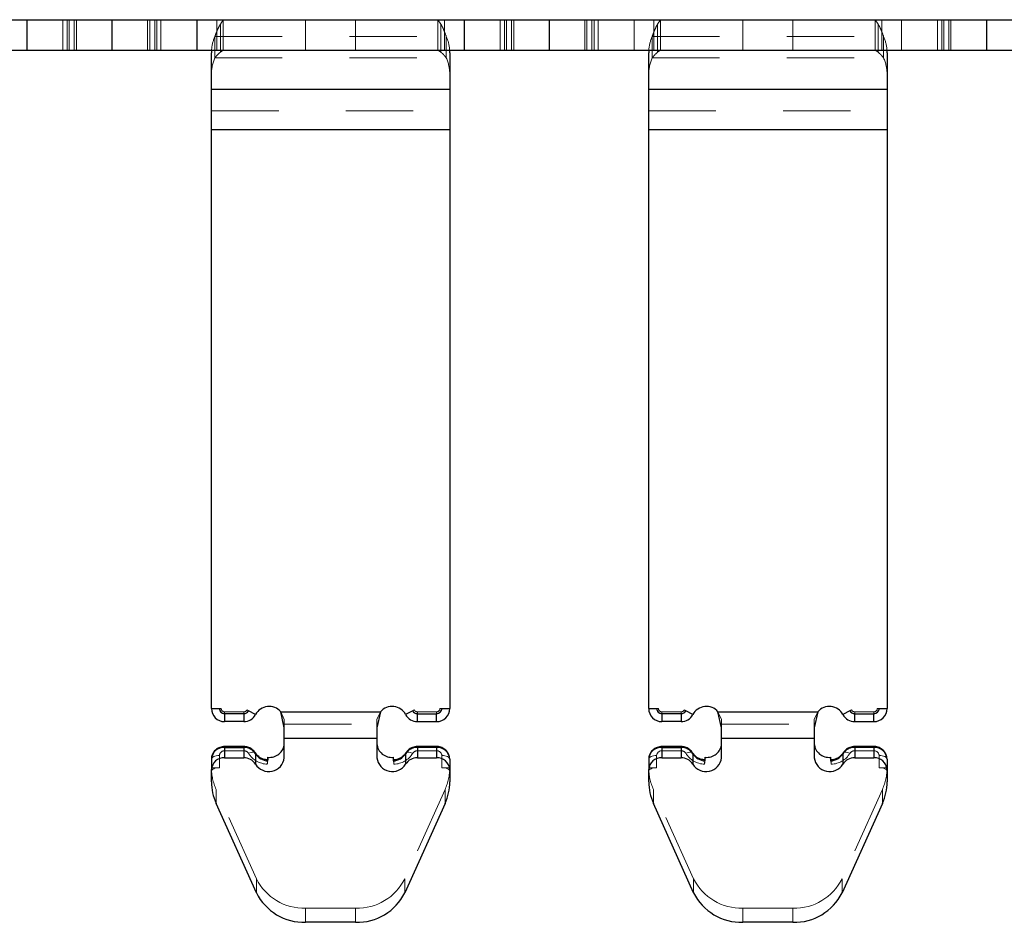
# Model space of a CAD drawing. Header units: inches. Extents: x -57.7 to -21.7, y -3.8 to 19.3.
# Tile 4 of 70: x -51 to -49.6, y 5 to 6.3. Entities that reach past the tile are written whole.
import ezdxf

# ---------------------------------------------------------------- set-up
doc = ezdxf.new("R2010")
doc.units = ezdxf.units.IN
doc.header["$LTSCALE"] = 0.5
doc.header["$MEASUREMENT"] = 0
doc.linetypes.add('HIDDEN', pattern=[0.225, 0.15, -0.075])
doc.layers.add('APP-M-S', color=30, linetype='Continuous')

msp = doc.modelspace()

# ---------------------------------------------------------------- linework, layer by layer
at = {"layer": 'APP-M-S', "linetype": 'Continuous', "lineweight": 25}
for p, q in [((-51.53178, 6.32887), (-50.88178, 6.32887)), ((-50.88178, 6.32887), (-50.88178, 6.28359)), ((-50.88178, 6.32887), (-50.23178, 6.32887)), ((-50.88178, 6.32887), (-50.88178, 6.28359)), ((-50.23178, 6.32887), (-50.23178, 6.28359)), ((-50.23178, 6.32887), (-49.58178, 6.32887)), ((-50.23178, 6.32887), (-50.23178, 6.28359)), ((-49.58178, 6.32887), (-49.58178, 6.28359)), ((-49.58178, 6.32887), (-48.93178, 6.32887)), ((-49.58178, 6.32887), (-49.58178, 6.28359)), ((-51.53178, 6.28359), (-50.88178, 6.28359)), ((-50.88178, 6.28359), (-50.23178, 6.28359)), ((-50.73394, 6.2256), (-50.73394, 6.27945)), ((-50.37961, 6.27945), (-50.37961, 6.2256)), ((-50.23178, 6.28359), (-49.58178, 6.28359)), ((-50.08394, 6.2256), (-50.08394, 6.27945)), ((-49.72961, 6.27945), (-49.72961, 6.2256)), ((-49.58178, 6.28359), (-48.93178, 6.28359)), ((-50.73394, 6.2256), (-50.37961, 6.2256)), ((-50.73394, 6.16575), (-50.73394, 6.2256)), ((-50.37961, 6.2256), (-50.37961, 6.16575)), ((-50.08394, 6.2256), (-49.72961, 6.2256)), ((-50.08394, 6.16575), (-50.08394, 6.2256)), ((-49.72961, 6.2256), (-49.72961, 6.16575)), ((-50.73394, 5.30528), (-50.73394, 6.16575)), ((-50.73394, 6.16575), (-50.37961, 6.16575)), ((-50.37961, 6.16575), (-50.37961, 5.30528)), ((-50.08394, 5.30528), (-50.08394, 6.16575)), ((-50.08394, 6.16575), (-49.72961, 6.16575)), ((-49.72961, 6.16575), (-49.72961, 5.30528)), ((-50.73394, 5.30528), (-50.72213, 5.30528)), ((-50.66835, 5.29612), (-50.67881, 5.30161)), ((-50.63097, 5.30014), (-50.48259, 5.30014)), ((-50.62568, 5.27618), (-50.63097, 5.30014)), ((-50.48259, 5.30014), (-50.48788, 5.27618)), ((-50.43475, 5.30161), (-50.4452, 5.29612)), ((-50.39142, 5.30528), (-50.37961, 5.30528)), ((-50.08394, 5.30528), (-50.07213, 5.30528)), ((-50.01835, 5.29612), (-50.02881, 5.30161)), ((-49.98097, 5.30014), (-49.83259, 5.30014)), ((-49.97568, 5.27618), (-49.98097, 5.30014)), ((-49.83259, 5.30014), (-49.83788, 5.27618)), ((-49.78475, 5.30161), (-49.7952, 5.29612)), ((-49.74142, 5.30528), (-49.72961, 5.30528)), ((-50.68578, 5.2974), (-50.71426, 5.2974)), ((-50.71426, 5.2974), (-50.71426, 5.28559)), ((-50.68578, 5.28559), (-50.71426, 5.28559)), ((-50.68578, 5.2974), (-50.68578, 5.28559)), ((-50.42778, 5.2974), (-50.3993, 5.2974)), ((-50.42778, 5.28559), (-50.42778, 5.2974)), ((-50.42778, 5.28559), (-50.3993, 5.28559)), ((-50.3993, 5.28559), (-50.3993, 5.2974)), ((-50.03578, 5.2974), (-50.06426, 5.2974)), ((-50.06426, 5.2974), (-50.06426, 5.28559)), ((-50.03578, 5.28559), (-50.06426, 5.28559)), ((-50.03578, 5.2974), (-50.03578, 5.28559)), ((-49.77778, 5.2974), (-49.7493, 5.2974)), ((-49.77778, 5.28559), (-49.77778, 5.2974)), ((-49.77778, 5.28559), (-49.7493, 5.28559)), ((-49.7493, 5.28559), (-49.7493, 5.2974)), ((-50.62568, 5.26105), (-50.62568, 5.27618)), ((-50.48788, 5.27618), (-50.48788, 5.26105)), ((-49.97568, 5.26105), (-49.97568, 5.27618)), ((-49.83788, 5.27618), (-49.83788, 5.26105)), ((-50.62568, 5.26105), (-50.48788, 5.26105)), ((-50.62568, 5.2318), (-50.62568, 5.26105)), ((-50.48788, 5.26105), (-50.48788, 5.2318)), ((-49.97568, 5.26105), (-49.83788, 5.26105)), ((-49.97568, 5.2318), (-49.97568, 5.26105)), ((-49.83788, 5.26105), (-49.83788, 5.2318)), ((-50.68578, 5.24859), (-50.71426, 5.24859)), ((-50.71426, 5.24859), (-50.71426, 5.24725)), ((-50.71426, 5.24725), (-50.71426, 5.2318)), ((-50.71426, 5.24725), (-50.68578, 5.24725)), ((-50.68578, 5.24859), (-50.68578, 5.24725)), ((-50.68578, 5.24725), (-50.68578, 5.2318)), ((-50.3993, 5.24859), (-50.42778, 5.24859)), ((-50.42778, 5.24725), (-50.42778, 5.24859)), ((-50.42778, 5.24725), (-50.42778, 5.2318)), ((-50.3993, 5.24725), (-50.42778, 5.24725)), ((-50.3993, 5.24725), (-50.3993, 5.24859)), ((-50.3993, 5.24725), (-50.3993, 5.2318)), ((-50.03578, 5.24859), (-50.06426, 5.24859)), ((-50.06426, 5.24859), (-50.06426, 5.24725)), ((-50.06426, 5.24725), (-50.06426, 5.2318)), ((-50.06426, 5.24725), (-50.03578, 5.24725)), ((-50.03578, 5.24859), (-50.03578, 5.24725)), ((-50.03578, 5.24725), (-50.03578, 5.2318)), ((-49.7493, 5.24859), (-49.77778, 5.24859)), ((-49.77778, 5.24725), (-49.77778, 5.24859)), ((-49.77778, 5.24725), (-49.77778, 5.2318)), ((-49.7493, 5.24725), (-49.77778, 5.24725)), ((-49.7493, 5.24725), (-49.7493, 5.24859)), ((-49.7493, 5.24725), (-49.7493, 5.2318)), ((-50.73394, 5.22979), (-50.73394, 5.21434)), ((-50.71426, 5.2318), (-50.68578, 5.2318)), ((-50.66835, 5.23791), (-50.66835, 5.22246)), ((-50.64998, 5.23268), (-50.65032, 5.22861)), ((-50.64998, 5.22723), (-50.64998, 5.23268)), ((-50.46358, 5.23268), (-50.46358, 5.22723)), ((-50.46324, 5.22858), (-50.46358, 5.23268)), ((-50.4452, 5.23791), (-50.4452, 5.22246)), ((-50.42778, 5.2318), (-50.3993, 5.2318)), ((-50.37961, 5.22979), (-50.37961, 5.21434)), ((-50.08394, 5.22979), (-50.08394, 5.21434)), ((-50.06426, 5.2318), (-50.03578, 5.2318)), ((-50.01835, 5.23791), (-50.01835, 5.22246)), ((-49.99998, 5.23268), (-50.00032, 5.22861)), ((-49.99998, 5.22723), (-49.99998, 5.23268)), ((-49.81358, 5.23268), (-49.81358, 5.22723)), ((-49.81324, 5.22858), (-49.81358, 5.23268)), ((-49.7952, 5.23791), (-49.7952, 5.22246)), ((-49.77778, 5.2318), (-49.7493, 5.2318)), ((-49.72961, 5.22979), (-49.72961, 5.21434)), ((-50.73394, 5.19623), (-50.73394, 5.21434)), ((-50.37961, 5.21434), (-50.37961, 5.19623)), ((-50.08394, 5.19623), (-50.08394, 5.21434)), ((-49.72961, 5.21434), (-49.72961, 5.19623)), ((-50.66713, 5.03125), (-50.7269, 5.16381)), ((-50.38665, 5.16381), (-50.44643, 5.03125)), ((-50.01713, 5.03125), (-50.0769, 5.16381)), ((-49.73665, 5.16381), (-49.79643, 5.03125)), ((-50.51954, 4.98735), (-50.59402, 4.98735)), ((-49.86954, 4.98735), (-49.94402, 4.98735))]:
    msp.add_line(p, q, dxfattribs=at)
at = {"layer": 'APP-M-S', "linetype": 'HIDDEN', "lineweight": 18}
for p, q in [((-51.00822, 6.32887), (-51.00822, 6.28359)), ((-51.00822, 6.32887), (-51.00822, 6.28359)), ((-51.00796, 6.32887), (-51.00796, 6.28359)), ((-51.00796, 6.32887), (-51.00796, 6.28359)), ((-50.95461, 6.32887), (-50.95461, 6.28359)), ((-50.95461, 6.32887), (-50.95461, 6.28359)), ((-50.94845, 6.32887), (-50.94845, 6.28359)), ((-50.94845, 6.32887), (-50.94845, 6.28359)), ((-50.94528, 6.32887), (-50.94528, 6.28359)), ((-50.93788, 6.32887), (-50.93788, 6.28359)), ((-50.93461, 6.32887), (-50.93461, 6.28359)), ((-50.82894, 6.32887), (-50.82894, 6.28359)), ((-50.82568, 6.28359), (-50.82568, 6.32887)), ((-50.81828, 6.28359), (-50.81828, 6.32887)), ((-50.81511, 6.32887), (-50.81511, 6.28359)), ((-50.81511, 6.32887), (-50.81511, 6.28359)), ((-50.80894, 6.32887), (-50.80894, 6.28359)), ((-50.80894, 6.32887), (-50.80894, 6.28359)), ((-50.7556, 6.32887), (-50.7556, 6.28359)), ((-50.7556, 6.32887), (-50.7556, 6.28359)), ((-50.75533, 6.32887), (-50.75533, 6.28359)), ((-50.75533, 6.32887), (-50.75533, 6.28359)), ((-50.72607, 6.28359), (-50.72607, 6.32887)), ((-50.72607, 6.32887), (-50.72607, 6.28359)), ((-50.72066, 6.32223), (-50.71628, 6.32887)), ((-50.71628, 6.28359), (-50.71628, 6.32887)), ((-50.59402, 6.32887), (-50.59402, 6.28359)), ((-50.59402, 6.32887), (-50.59402, 6.28359)), ((-50.51954, 6.32887), (-50.51954, 6.28359)), ((-50.51954, 6.32887), (-50.51954, 6.28359)), ((-50.39727, 6.32887), (-50.3929, 6.32223)), ((-50.39727, 6.32887), (-50.39727, 6.28359)), ((-50.38749, 6.28359), (-50.38749, 6.32887)), ((-50.38749, 6.32887), (-50.38749, 6.28359)), ((-50.35822, 6.32887), (-50.35822, 6.28359)), ((-50.35822, 6.32887), (-50.35822, 6.28359)), ((-50.35796, 6.32887), (-50.35796, 6.28359)), ((-50.35796, 6.32887), (-50.35796, 6.28359)), ((-50.30461, 6.32887), (-50.30461, 6.28359)), ((-50.30461, 6.32887), (-50.30461, 6.28359)), ((-50.29845, 6.32887), (-50.29845, 6.28359)), ((-50.29845, 6.32887), (-50.29845, 6.28359)), ((-50.29528, 6.32887), (-50.29528, 6.28359)), ((-50.28788, 6.32887), (-50.28788, 6.28359)), ((-50.28461, 6.32887), (-50.28461, 6.28359)), ((-50.17894, 6.32887), (-50.17894, 6.28359)), ((-50.17568, 6.28359), (-50.17568, 6.32887)), ((-50.16828, 6.28359), (-50.16828, 6.32887)), ((-50.16511, 6.32887), (-50.16511, 6.28359)), ((-50.16511, 6.32887), (-50.16511, 6.28359)), ((-50.15894, 6.32887), (-50.15894, 6.28359)), ((-50.15894, 6.32887), (-50.15894, 6.28359)), ((-50.1056, 6.32887), (-50.1056, 6.28359)), ((-50.1056, 6.32887), (-50.1056, 6.28359)), ((-50.10533, 6.32887), (-50.10533, 6.28359)), ((-50.10533, 6.32887), (-50.10533, 6.28359)), ((-50.07607, 6.28359), (-50.07607, 6.32887)), ((-50.07607, 6.32887), (-50.07607, 6.28359)), ((-50.07066, 6.32223), (-50.06628, 6.32887)), ((-50.06628, 6.28359), (-50.06628, 6.32887)), ((-49.94402, 6.32887), (-49.94402, 6.28359)), ((-49.94402, 6.32887), (-49.94402, 6.28359)), ((-49.86954, 6.32887), (-49.86954, 6.28359)), ((-49.86954, 6.32887), (-49.86954, 6.28359)), ((-49.74727, 6.32887), (-49.7429, 6.32223)), ((-49.74727, 6.32887), (-49.74727, 6.28359)), ((-49.73749, 6.28359), (-49.73749, 6.32887)), ((-49.73749, 6.32887), (-49.73749, 6.28359)), ((-49.70822, 6.32887), (-49.70822, 6.28359)), ((-49.70822, 6.32887), (-49.70822, 6.28359)), ((-49.70796, 6.32887), (-49.70796, 6.28359)), ((-49.70796, 6.32887), (-49.70796, 6.28359)), ((-49.65461, 6.32887), (-49.65461, 6.28359)), ((-49.65461, 6.32887), (-49.65461, 6.28359)), ((-49.64845, 6.32887), (-49.64845, 6.28359)), ((-49.64845, 6.32887), (-49.64845, 6.28359)), ((-49.64528, 6.32887), (-49.64528, 6.28359)), ((-49.63788, 6.32887), (-49.63788, 6.28359)), ((-49.63461, 6.32887), (-49.63461, 6.28359)), ((-50.72066, 6.32223), (-50.72066, 6.2805)), ((-50.3929, 6.32223), (-50.3929, 6.2805)), ((-50.07066, 6.32223), (-50.07066, 6.2805)), ((-49.7429, 6.32223), (-49.7429, 6.2805)), ((-50.72869, 6.30408), (-50.38486, 6.30408)), ((-50.72869, 6.30408), (-50.72869, 6.27206)), ((-50.72869, 6.30408), (-50.38486, 6.30408)), ((-50.38486, 6.27206), (-50.38486, 6.30408)), ((-50.07869, 6.30408), (-49.73486, 6.30408)), ((-50.07869, 6.30408), (-50.07869, 6.27206)), ((-50.07869, 6.30408), (-49.73486, 6.30408)), ((-49.73486, 6.27206), (-49.73486, 6.30408)), ((-50.72066, 6.2805), (-50.71628, 6.28359)), ((-50.39727, 6.28359), (-50.3929, 6.2805)), ((-50.07066, 6.2805), (-50.06628, 6.28359)), ((-49.74727, 6.28359), (-49.7429, 6.2805)), ((-50.72869, 6.27206), (-50.38486, 6.27206)), ((-50.72869, 6.27206), (-50.38486, 6.27206)), ((-50.07869, 6.27206), (-49.73486, 6.27206)), ((-50.07869, 6.27206), (-49.73486, 6.27206)), ((-50.73394, 6.2256), (-50.37961, 6.2256)), ((-50.08394, 6.2256), (-49.72961, 6.2256)), ((-50.73394, 6.19359), (-50.37961, 6.19359)), ((-50.73394, 6.19359), (-50.37961, 6.19359)), ((-50.08394, 6.19359), (-49.72961, 6.19359)), ((-50.08394, 6.19359), (-49.72961, 6.19359)), ((-50.73394, 6.16575), (-50.37961, 6.16575)), ((-50.73394, 6.16575), (-50.37961, 6.16575)), ((-50.73394, 6.16575), (-50.37961, 6.16575)), ((-50.08394, 6.16575), (-49.72961, 6.16575)), ((-50.08394, 6.16575), (-49.72961, 6.16575)), ((-50.08394, 6.16575), (-49.72961, 6.16575)), ((-50.72213, 5.30528), (-50.7194, 5.30528)), ((-50.71426, 5.28559), (-50.71426, 5.30014)), ((-50.68578, 5.30014), (-50.71426, 5.30014)), ((-50.71426, 5.30014), (-50.71426, 5.28559)), ((-50.68578, 5.30014), (-50.71426, 5.30014)), ((-50.68578, 5.28559), (-50.68578, 5.30014)), ((-50.68578, 5.30014), (-50.68578, 5.28559)), ((-50.67881, 5.30161), (-50.68123, 5.30289)), ((-50.63097, 5.30014), (-50.48259, 5.30014)), ((-50.62568, 5.28899), (-50.63097, 5.30014)), ((-50.63097, 5.30014), (-50.48259, 5.30014)), ((-50.63097, 5.30014), (-50.48259, 5.30014)), ((-50.48259, 5.30014), (-50.48788, 5.28899)), ((-50.43232, 5.30289), (-50.43475, 5.30161)), ((-50.42778, 5.30014), (-50.42778, 5.28559)), ((-50.42778, 5.30014), (-50.3993, 5.30014)), ((-50.42778, 5.28559), (-50.42778, 5.30014)), ((-50.42778, 5.30014), (-50.3993, 5.30014)), ((-50.3993, 5.30014), (-50.3993, 5.28559)), ((-50.3993, 5.28559), (-50.3993, 5.30014)), ((-50.39416, 5.30528), (-50.39142, 5.30528)), ((-50.07213, 5.30528), (-50.0694, 5.30528)), ((-50.06426, 5.28559), (-50.06426, 5.30014)), ((-50.03578, 5.30014), (-50.06426, 5.30014)), ((-50.06426, 5.30014), (-50.06426, 5.28559)), ((-50.03578, 5.30014), (-50.06426, 5.30014)), ((-50.03578, 5.28559), (-50.03578, 5.30014)), ((-50.03578, 5.30014), (-50.03578, 5.28559)), ((-50.02881, 5.30161), (-50.03123, 5.30289)), ((-49.98097, 5.30014), (-49.83259, 5.30014)), ((-49.97568, 5.28899), (-49.98097, 5.30014)), ((-49.98097, 5.30014), (-49.83259, 5.30014)), ((-49.98097, 5.30014), (-49.83259, 5.30014)), ((-49.83259, 5.30014), (-49.83788, 5.28899)), ((-49.78232, 5.30289), (-49.78475, 5.30161)), ((-49.77778, 5.30014), (-49.77778, 5.28559)), ((-49.77778, 5.30014), (-49.7493, 5.30014)), ((-49.77778, 5.28559), (-49.77778, 5.30014)), ((-49.77778, 5.30014), (-49.7493, 5.30014)), ((-49.7493, 5.30014), (-49.7493, 5.28559)), ((-49.7493, 5.28559), (-49.7493, 5.30014)), ((-49.74416, 5.30528), (-49.74142, 5.30528)), ((-50.71426, 5.28559), (-50.71426, 5.2974)), ((-50.68578, 5.2974), (-50.71426, 5.2974)), ((-50.68578, 5.28559), (-50.68578, 5.2974)), ((-50.62568, 5.27618), (-50.62568, 5.28899)), ((-50.48788, 5.27618), (-50.48788, 5.28899)), ((-50.42778, 5.2974), (-50.42778, 5.28559)), ((-50.42778, 5.2974), (-50.3993, 5.2974)), ((-50.3993, 5.2974), (-50.3993, 5.28559)), ((-50.06426, 5.28559), (-50.06426, 5.2974)), ((-50.03578, 5.2974), (-50.06426, 5.2974)), ((-50.03578, 5.28559), (-50.03578, 5.2974)), ((-49.97568, 5.27618), (-49.97568, 5.28899)), ((-49.83788, 5.27618), (-49.83788, 5.28899)), ((-49.77778, 5.2974), (-49.77778, 5.28559)), ((-49.77778, 5.2974), (-49.7493, 5.2974)), ((-49.7493, 5.2974), (-49.7493, 5.28559)), ((-50.62568, 5.28196), (-50.48788, 5.28196)), ((-50.62568, 5.28196), (-50.48788, 5.28196)), ((-49.97568, 5.28196), (-49.83788, 5.28196)), ((-49.97568, 5.28196), (-49.83788, 5.28196)), ((-50.62568, 5.26105), (-50.48788, 5.26105)), ((-49.97568, 5.26105), (-49.83788, 5.26105)), ((-50.71426, 5.24223), (-50.71426, 5.24859)), ((-50.71426, 5.24223), (-50.71426, 5.24854)), ((-50.71426, 5.24725), (-50.68578, 5.24725)), ((-50.71426, 5.24725), (-50.71426, 5.2318)), ((-50.71426, 5.24223), (-50.68578, 5.24223)), ((-50.71426, 5.24223), (-50.68578, 5.24223)), ((-50.68578, 5.24223), (-50.68578, 5.24859)), ((-50.68578, 5.24223), (-50.68578, 5.24854)), ((-50.68578, 5.24725), (-50.68578, 5.2318)), ((-50.42778, 5.24859), (-50.42778, 5.24223)), ((-50.42778, 5.24223), (-50.42778, 5.24854)), ((-50.3993, 5.24725), (-50.42778, 5.24725)), ((-50.42778, 5.24725), (-50.42778, 5.2318)), ((-50.3993, 5.24223), (-50.42778, 5.24223)), ((-50.3993, 5.24223), (-50.42778, 5.24223)), ((-50.3993, 5.24859), (-50.3993, 5.24223)), ((-50.3993, 5.24223), (-50.3993, 5.24854)), ((-50.3993, 5.24725), (-50.3993, 5.2318)), ((-50.06426, 5.24223), (-50.06426, 5.24859)), ((-50.06426, 5.24223), (-50.06426, 5.24854)), ((-50.06426, 5.24725), (-50.03578, 5.24725)), ((-50.06426, 5.24725), (-50.06426, 5.2318)), ((-50.06426, 5.24223), (-50.03578, 5.24223)), ((-50.06426, 5.24223), (-50.03578, 5.24223)), ((-50.03578, 5.24223), (-50.03578, 5.24859)), ((-50.03578, 5.24223), (-50.03578, 5.24854)), ((-50.03578, 5.24725), (-50.03578, 5.2318)), ((-49.77778, 5.24859), (-49.77778, 5.24223)), ((-49.77778, 5.24223), (-49.77778, 5.24854)), ((-49.7493, 5.24725), (-49.77778, 5.24725)), ((-49.77778, 5.24725), (-49.77778, 5.2318)), ((-49.7493, 5.24223), (-49.77778, 5.24223)), ((-49.7493, 5.24223), (-49.77778, 5.24223)), ((-49.7493, 5.24859), (-49.7493, 5.24223)), ((-49.7493, 5.24223), (-49.7493, 5.24854)), ((-49.7493, 5.24725), (-49.7493, 5.2318)), ((-50.72213, 5.21714), (-50.72213, 5.23524)), ((-50.72213, 5.21714), (-50.72213, 5.23524)), ((-50.66835, 5.23791), (-50.66835, 5.22246)), ((-50.65032, 5.22861), (-50.65085, 5.22223)), ((-50.46271, 5.22223), (-50.46324, 5.22858)), ((-50.4452, 5.23791), (-50.4452, 5.22246)), ((-50.39142, 5.21714), (-50.39142, 5.23524)), ((-50.39142, 5.21714), (-50.39142, 5.23524)), ((-50.07213, 5.21714), (-50.07213, 5.23524)), ((-50.07213, 5.21714), (-50.07213, 5.23524)), ((-50.01835, 5.23791), (-50.01835, 5.22246)), ((-50.00032, 5.22861), (-50.00085, 5.22223)), ((-49.81271, 5.22223), (-49.81324, 5.22858)), ((-49.7952, 5.23791), (-49.7952, 5.22246)), ((-49.74142, 5.21714), (-49.74142, 5.23524)), ((-49.74142, 5.21714), (-49.74142, 5.23524)), ((-50.73394, 5.21714), (-50.72213, 5.21714)), ((-50.39142, 5.21714), (-50.37961, 5.21714)), ((-50.08394, 5.21714), (-50.07213, 5.21714)), ((-49.74142, 5.21714), (-49.72961, 5.21714)), ((-50.7269, 5.18471), (-50.7269, 5.16381)), ((-50.66713, 5.05216), (-50.7269, 5.18471)), ((-50.7269, 5.18471), (-50.7269, 5.16381)), ((-50.38665, 5.18471), (-50.44643, 5.05216)), ((-50.38665, 5.18471), (-50.38665, 5.16381)), ((-50.38665, 5.18471), (-50.38665, 5.16381)), ((-50.0769, 5.18471), (-50.0769, 5.16381)), ((-50.01713, 5.05216), (-50.0769, 5.18471)), ((-50.0769, 5.18471), (-50.0769, 5.16381)), ((-49.73665, 5.18471), (-49.79643, 5.05216)), ((-49.73665, 5.18471), (-49.73665, 5.16381)), ((-49.73665, 5.18471), (-49.73665, 5.16381)), ((-50.66713, 5.05216), (-50.66713, 5.03125)), ((-50.66713, 5.05216), (-50.66713, 5.03125)), ((-50.44643, 5.05216), (-50.44643, 5.03125)), ((-50.44643, 5.05216), (-50.44643, 5.03125)), ((-50.01713, 5.05216), (-50.01713, 5.03125)), ((-50.01713, 5.05216), (-50.01713, 5.03125)), ((-49.79643, 5.05216), (-49.79643, 5.03125)), ((-49.79643, 5.05216), (-49.79643, 5.03125)), ((-50.59402, 5.00825), (-50.59402, 4.98735)), ((-50.51954, 5.00825), (-50.59402, 5.00825)), ((-50.59402, 5.00825), (-50.59402, 4.98735)), ((-50.51954, 5.00825), (-50.51954, 4.98735)), ((-50.51954, 5.00825), (-50.51954, 4.98735)), ((-49.94402, 5.00825), (-49.94402, 4.98735)), ((-49.86954, 5.00825), (-49.94402, 5.00825)), ((-49.94402, 5.00825), (-49.94402, 4.98735)), ((-49.86954, 5.00825), (-49.86954, 4.98735)), ((-49.86954, 5.00825), (-49.86954, 4.98735))]:
    msp.add_line(p, q, dxfattribs=at)
at = {"layer": 'APP-M-S', "linetype": 'Continuous', "lineweight": 25, "flags": 128}
for points in [[(-50.7338, 6.28359), (-50.73386, 6.28257), (-50.73394, 6.27945)], [(-50.37961, 6.27945), (-50.3797, 6.28257), (-50.37976, 6.28359)], [(-50.0838, 6.28359), (-50.08386, 6.28257), (-50.08394, 6.27945)], [(-49.72961, 6.27945), (-49.7297, 6.28257), (-49.72976, 6.28359)], [(-50.66865, 5.23906), (-50.66855, 5.23888), (-50.66835, 5.23791)], [(-50.4452, 5.23791), (-50.445, 5.23888), (-50.44491, 5.23906)], [(-50.01865, 5.23906), (-50.01855, 5.23888), (-50.01835, 5.23791)], [(-49.7952, 5.23791), (-49.795, 5.23888), (-49.79491, 5.23906)]]:
    msp.add_lwpolyline(points, dxfattribs=at)
at = {"layer": 'APP-M-S', "linetype": 'HIDDEN', "lineweight": 18, "flags": 128}
for points in [[(-50.63097, 5.30014), (-50.63097, 5.30014)], [(-50.63097, 5.30014), (-50.63097, 5.30014)], [(-50.48259, 5.30014), (-50.48259, 5.30014)], [(-50.48259, 5.30014), (-50.48259, 5.30014)], [(-49.98097, 5.30014), (-49.98097, 5.30014)], [(-49.98097, 5.30014), (-49.98097, 5.30014)], [(-49.83259, 5.30014), (-49.83259, 5.30014)], [(-49.83259, 5.30014), (-49.83259, 5.30014)], [(-50.66835, 5.23791), (-50.66855, 5.23888), (-50.66915, 5.23963), (-50.67012, 5.24012), (-50.67142, 5.24034), (-50.673, 5.24028), (-50.67481, 5.23994), (-50.67677, 5.23934), (-50.67881, 5.23849)], [(-50.67881, 5.23849), (-50.67677, 5.23934), (-50.67481, 5.23994), (-50.673, 5.24028), (-50.67142, 5.24034), (-50.67012, 5.24012), (-50.66915, 5.23963), (-50.66865, 5.23906)], [(-50.43475, 5.23849), (-50.43679, 5.23934), (-50.43875, 5.23994), (-50.44056, 5.24028), (-50.44214, 5.24034), (-50.44344, 5.24012), (-50.44441, 5.23963), (-50.445, 5.23888), (-50.4452, 5.23791)], [(-50.44491, 5.23906), (-50.44441, 5.23963), (-50.44344, 5.24012), (-50.44214, 5.24034), (-50.44056, 5.24028), (-50.43875, 5.23994), (-50.43679, 5.23934), (-50.43475, 5.23849)], [(-50.01835, 5.23791), (-50.01855, 5.23888), (-50.01915, 5.23963), (-50.02012, 5.24012), (-50.02142, 5.24034), (-50.023, 5.24028), (-50.02481, 5.23994), (-50.02677, 5.23934), (-50.02881, 5.23849)], [(-50.02881, 5.23849), (-50.02677, 5.23934), (-50.02481, 5.23994), (-50.023, 5.24028), (-50.02142, 5.24034), (-50.02012, 5.24012), (-50.01915, 5.23963), (-50.01865, 5.23906)], [(-49.78475, 5.23849), (-49.78679, 5.23934), (-49.78875, 5.23994), (-49.79056, 5.24028), (-49.79214, 5.24034), (-49.79344, 5.24012), (-49.79441, 5.23963), (-49.795, 5.23888), (-49.7952, 5.23791)], [(-49.79491, 5.23906), (-49.79441, 5.23963), (-49.79344, 5.24012), (-49.79214, 5.24034), (-49.79056, 5.24028), (-49.78875, 5.23994), (-49.78679, 5.23934), (-49.78475, 5.23849)], [(-50.72213, 5.23524), (-50.72444, 5.23514), (-50.72665, 5.23483), (-50.72869, 5.23433), (-50.73048, 5.23365), (-50.73195, 5.23282), (-50.73304, 5.23188), (-50.73372, 5.23085), (-50.73394, 5.22979)], [(-50.73394, 5.22979), (-50.73372, 5.23085), (-50.73304, 5.23188), (-50.73195, 5.23282), (-50.73048, 5.23365), (-50.72869, 5.23433), (-50.72665, 5.23483), (-50.72444, 5.23514), (-50.72213, 5.23524)], [(-50.37961, 5.22979), (-50.37984, 5.23085), (-50.38051, 5.23188), (-50.3816, 5.23282), (-50.38307, 5.23365), (-50.38486, 5.23433), (-50.3869, 5.23483), (-50.38912, 5.23514), (-50.39142, 5.23524)], [(-50.39142, 5.23524), (-50.38912, 5.23514), (-50.3869, 5.23483), (-50.38486, 5.23433), (-50.38307, 5.23365), (-50.3816, 5.23282), (-50.38051, 5.23188), (-50.37984, 5.23085), (-50.37961, 5.22979)], [(-50.07213, 5.23524), (-50.07444, 5.23514), (-50.07665, 5.23483), (-50.07869, 5.23433), (-50.08048, 5.23365), (-50.08195, 5.23282), (-50.08304, 5.23188), (-50.08372, 5.23085), (-50.08394, 5.22979)], [(-50.08394, 5.22979), (-50.08372, 5.23085), (-50.08304, 5.23188), (-50.08195, 5.23282), (-50.08048, 5.23365), (-50.07869, 5.23433), (-50.07665, 5.23483), (-50.07444, 5.23514), (-50.07213, 5.23524)], [(-49.72961, 5.22979), (-49.72984, 5.23085), (-49.73051, 5.23188), (-49.7316, 5.23282), (-49.73307, 5.23365), (-49.73486, 5.23433), (-49.7369, 5.23483), (-49.73912, 5.23514), (-49.74142, 5.23524)], [(-49.74142, 5.23524), (-49.73912, 5.23514), (-49.7369, 5.23483), (-49.73486, 5.23433), (-49.73307, 5.23365), (-49.7316, 5.23282), (-49.73051, 5.23188), (-49.72984, 5.23085), (-49.72961, 5.22979)], [(-50.72213, 5.21714), (-50.72444, 5.21703), (-50.72665, 5.21672), (-50.72869, 5.21622), (-50.73048, 5.21554), (-50.73195, 5.21471), (-50.73304, 5.21377), (-50.73372, 5.21275), (-50.73394, 5.21168)], [(-50.37961, 5.21168), (-50.37984, 5.21275), (-50.38051, 5.21377), (-50.3816, 5.21471), (-50.38307, 5.21554), (-50.38486, 5.21622), (-50.3869, 5.21672), (-50.38912, 5.21703), (-50.39142, 5.21714)], [(-50.07213, 5.21714), (-50.07444, 5.21703), (-50.07665, 5.21672), (-50.07869, 5.21622), (-50.08048, 5.21554), (-50.08195, 5.21471), (-50.08304, 5.21377), (-50.08372, 5.21275), (-50.08394, 5.21168)], [(-49.72961, 5.21168), (-49.72984, 5.21275), (-49.73051, 5.21377), (-49.7316, 5.21471), (-49.73307, 5.21554), (-49.73486, 5.21622), (-49.7369, 5.21672), (-49.73912, 5.21703), (-49.74142, 5.21714)]]:
    msp.add_lwpolyline(points, dxfattribs=at)
at = {"layer": 'APP-M-S', "linetype": 'HIDDEN', "lineweight": 18}
for centre, radius, start, end in [((-50.6722, 6.27911), 0.06176, 156.16078, 175.84148), ((-50.44172, 6.27902), 0.06213, 4.21782, 23.77992), ((-50.0222, 6.27911), 0.06176, 156.16078, 175.84148), ((-49.79172, 6.27902), 0.06213, 4.21782, 23.77992), ((-50.67255, 6.24722), 0.06139, 156.12668, 179.79619), ((-50.441, 6.24722), 0.06139, 0.20381, 23.87332), ((-50.02255, 6.24722), 0.06139, 156.12668, 179.79619), ((-49.791, 6.24722), 0.06139, 0.20381, 23.87332), ((-50.71426, 5.30528), 0.00787, 180, 270), ((-50.71426, 5.30528), 0.00514, 180, 270), ((-50.71426, 5.30528), 0.00514, 180, 270), ((-50.68578, 5.30528), 0.00514, 270, 332.28225), ((-50.68578, 5.30528), 0.00514, 270, 332.28225), ((-50.68578, 5.30528), 0.00787, 270, 332.28225), ((-50.42778, 5.30528), 0.00787, 207.71775, 270), ((-50.42778, 5.30528), 0.00514, 207.71775, 270), ((-50.42778, 5.30528), 0.00514, 207.71775, 270), ((-50.3993, 5.30528), 0.00514, 270, 0), ((-50.3993, 5.30528), 0.00514, 270, 0), ((-50.3993, 5.30528), 0.00787, 270, 0), ((-50.06426, 5.30528), 0.00787, 180, 270), ((-50.06426, 5.30528), 0.00514, 180, 270), ((-50.06426, 5.30528), 0.00514, 180, 270), ((-50.03578, 5.30528), 0.00514, 270, 332.28225), ((-50.03578, 5.30528), 0.00514, 270, 332.28225), ((-50.03578, 5.30528), 0.00787, 270, 332.28225), ((-49.77778, 5.30528), 0.00787, 207.71775, 270), ((-49.77778, 5.30528), 0.00514, 207.71775, 270), ((-49.77778, 5.30528), 0.00514, 207.71775, 270), ((-49.7493, 5.30528), 0.00514, 270, 0), ((-49.7493, 5.30528), 0.00514, 270, 0), ((-49.7493, 5.30528), 0.00787, 270, 0), ((-50.71468, 5.23477), 0.00747, 86.77879, 176.36795), ((-50.71468, 5.23477), 0.00747, 86.77879, 176.36795), ((-50.68534, 5.22714), 0.02012, 32.3789, 91.24312), ((-50.68561, 5.23418), 0.00805, 32.3789, 91.24312), ((-50.68561, 5.23418), 0.00805, 32.3789, 91.24312), ((-50.42821, 5.22714), 0.02012, 88.75688, 147.6211), ((-50.42795, 5.23418), 0.00805, 88.75688, 147.6211), ((-50.42795, 5.23418), 0.00805, 88.75688, 147.6211), ((-50.39888, 5.23477), 0.00747, 3.63205, 93.22121), ((-50.39888, 5.23477), 0.00747, 3.63205, 93.22121), ((-50.06468, 5.23477), 0.00747, 86.77879, 176.36795), ((-50.06468, 5.23477), 0.00747, 86.77879, 176.36795), ((-50.03534, 5.22714), 0.02012, 32.3789, 91.24312), ((-50.03561, 5.23418), 0.00805, 32.3789, 91.24312), ((-50.03561, 5.23418), 0.00805, 32.3789, 91.24312), ((-49.77821, 5.22714), 0.02012, 88.75688, 147.6211), ((-49.77795, 5.23418), 0.00805, 88.75688, 147.6211), ((-49.77795, 5.23418), 0.00805, 88.75688, 147.6211), ((-49.74888, 5.23477), 0.00747, 3.63205, 93.22121), ((-49.74888, 5.23477), 0.00747, 3.63205, 93.22121), ((-50.64929, 5.25708), 0.03489, 212.20083, 267.4408), ((-50.64929, 5.25708), 0.03489, 212.20083, 267.4408), ((-50.64895, 5.25013), 0.02293, 212.20083, 267.4408), ((-50.61699, 5.2213), 0.03387, 167.6206, 178.42669), ((-50.4646, 5.25013), 0.02293, 272.5592, 327.79917), ((-50.4973, 5.22123), 0.0346, 1.65725, 12.23529), ((-50.46427, 5.25708), 0.03489, 272.5592, 327.79917), ((-50.46427, 5.25708), 0.03489, 272.5592, 327.79917), ((-49.99929, 5.25708), 0.03489, 212.20083, 267.4408), ((-49.99929, 5.25708), 0.03489, 212.20083, 267.4408), ((-49.99895, 5.25013), 0.02293, 212.20083, 267.4408), ((-49.96699, 5.2213), 0.03387, 167.6206, 178.42669), ((-49.8146, 5.25013), 0.02293, 272.5592, 327.79917), ((-49.8473, 5.22123), 0.0346, 1.65725, 12.23529), ((-49.81427, 5.25708), 0.03489, 272.5592, 327.79917), ((-49.81427, 5.25708), 0.03489, 272.5592, 327.79917), ((-50.65517, 5.21726), 0.07877, 180.09157, 204.40762), ((-50.45838, 5.21726), 0.07877, 335.59238, 359.90843), ((-50.00517, 5.21726), 0.07877, 180.09157, 204.40762), ((-49.80838, 5.21726), 0.07877, 335.59238, 359.90843), ((-50.59622, 5.08741), 0.07919, 206.43514, 271.59224), ((-50.51734, 5.08741), 0.07919, 268.40776, 333.56486), ((-49.94622, 5.08741), 0.07919, 206.43514, 271.59224), ((-49.86734, 5.08741), 0.07919, 268.40776, 333.56486)]:
    msp.add_arc(centre, radius, start, end, dxfattribs=at)
at = {"layer": 'APP-M-S', "linetype": 'Continuous', "lineweight": 25}
for centre, radius, start, end in [((-50.71426, 5.30528), 0.01969, 180, 270), ((-50.71426, 5.30528), 0.00787, 180, 270), ((-50.68578, 5.30528), 0.00787, 270, 332.28225), ((-50.64831, 5.28559), 0.02264, 39.99017, 152.28225), ((-50.46524, 5.28559), 0.02264, 27.71775, 140.00983), ((-50.42778, 5.30528), 0.00787, 207.71775, 270), ((-50.3993, 5.30528), 0.00787, 270, 0), ((-50.3993, 5.30528), 0.01969, 270, 0), ((-50.06426, 5.30528), 0.01969, 180, 270), ((-50.06426, 5.30528), 0.00787, 180, 270), ((-50.03578, 5.30528), 0.00787, 270, 332.28225), ((-49.99831, 5.28559), 0.02264, 39.99017, 152.28225), ((-49.81524, 5.28559), 0.02264, 27.71775, 140.00983), ((-49.77778, 5.30528), 0.00787, 207.71775, 270), ((-49.7493, 5.30528), 0.00787, 270, 0), ((-49.7493, 5.30528), 0.01969, 270, 0), ((-50.68578, 5.30528), 0.01969, 270, 332.28225), ((-50.42778, 5.30528), 0.01969, 207.71775, 270), ((-50.03578, 5.30528), 0.01969, 270, 332.28225), ((-49.77778, 5.30528), 0.01969, 207.71775, 270), ((-50.71531, 5.22861), 0.01867, 86.77879, 176.36795), ((-50.68534, 5.22714), 0.02012, 32.3789, 91.24312), ((-50.64731, 5.2542), 0.02169, 262.93271, 356.04667), ((-50.46625, 5.2542), 0.02169, 183.95333, 277.06729), ((-50.42821, 5.22714), 0.02012, 88.75688, 147.6211), ((-50.39825, 5.22861), 0.01867, 3.63205, 93.22121), ((-50.06531, 5.22861), 0.01867, 86.77879, 176.36795), ((-50.03534, 5.22714), 0.02012, 32.3789, 91.24312), ((-49.99731, 5.2542), 0.02169, 262.93271, 356.04667), ((-49.81625, 5.2542), 0.02169, 183.95333, 277.06729), ((-49.77821, 5.22714), 0.02012, 88.75688, 147.6211), ((-49.74825, 5.22861), 0.01867, 3.63205, 93.22121), ((-50.71531, 5.21316), 0.01867, 86.77879, 176.36795), ((-50.68534, 5.21169), 0.02012, 32.3789, 91.24312), ((-50.64895, 5.25013), 0.02293, 212.20083, 267.4408), ((-50.64861, 5.23444), 0.02309, 211.25177, 353.43597), ((-50.65299, 5.22769), 0.00304, 351.2905, 16.71405), ((-50.46494, 5.23444), 0.02309, 186.56403, 328.74823), ((-50.46073, 5.22769), 0.00289, 162.43934, 189.28206), ((-50.4646, 5.25013), 0.02293, 272.5592, 327.79917), ((-50.42821, 5.21169), 0.02012, 88.75688, 147.6211), ((-50.39825, 5.21316), 0.01867, 3.63205, 93.22121), ((-50.06531, 5.21316), 0.01867, 86.77879, 176.36795), ((-50.03534, 5.21169), 0.02012, 32.3789, 91.24312), ((-49.99895, 5.25013), 0.02293, 212.20083, 267.4408), ((-49.99861, 5.23444), 0.02309, 211.25177, 353.43597), ((-50.00299, 5.22769), 0.00304, 351.2905, 16.71405), ((-49.81494, 5.23444), 0.02309, 186.56403, 328.74823), ((-49.81073, 5.22769), 0.00289, 162.43934, 189.28206), ((-49.8146, 5.25013), 0.02293, 272.5592, 327.79917), ((-49.77821, 5.21169), 0.02012, 88.75688, 147.6211), ((-49.74825, 5.21316), 0.01867, 3.63205, 93.22121), ((-50.65517, 5.19636), 0.07877, 180.09157, 204.40762), ((-50.45838, 5.19636), 0.07877, 335.59238, 359.90843), ((-50.00517, 5.19636), 0.07877, 180.09157, 204.40762), ((-49.80838, 5.19636), 0.07877, 335.59238, 359.90843), ((-50.59622, 5.06651), 0.07919, 206.43514, 271.59224), ((-50.51734, 5.06651), 0.07919, 268.40776, 333.56486), ((-49.94622, 5.06651), 0.07919, 206.43514, 271.59224), ((-49.86734, 5.06651), 0.07919, 268.40776, 333.56486)]:
    msp.add_arc(centre, radius, start, end, dxfattribs=at)
at = {"layer": 'APP-M-S', "linetype": 'HIDDEN', "lineweight": 18}
for points, knots in [([(-50.72869, 6.30408), (-50.728, 6.306), (-50.72663, 6.30984), (-50.72395, 6.31636), (-50.72196, 6.31991), (-50.72066, 6.32223)], [0, 0, 0, 0, 0.2571913, 0.5143827, 1, 1, 1, 1]), ([(-50.3929, 6.32223), (-50.39221, 6.32106), (-50.39083, 6.31873), (-50.38816, 6.31305), (-50.38617, 6.30762), (-50.38486, 6.30408)], [0, 0, 0, 0, 0.2571913, 0.5143827, 1, 1, 1, 1]), ([(-50.07869, 6.30408), (-50.078, 6.306), (-50.07663, 6.30984), (-50.07395, 6.31636), (-50.07196, 6.31991), (-50.07066, 6.32223)], [0, 0, 0, 0, 0.2571913, 0.5143827, 1, 1, 1, 1]), ([(-49.7429, 6.32223), (-49.74221, 6.32106), (-49.74083, 6.31873), (-49.73816, 6.31305), (-49.73617, 6.30762), (-49.73486, 6.30408)], [0, 0, 0, 0, 0.2571913, 0.5143827, 1, 1, 1, 1]), ([(-50.72869, 6.27206), (-50.72737, 6.27373), (-50.72537, 6.27626), (-50.7227, 6.2789), (-50.72134, 6.27997), (-50.72066, 6.2805)], [0, 0, 0, 0, 0.49244, 0.7452649, 1, 1, 1, 1]), ([(-50.3929, 6.2805), (-50.39158, 6.27941), (-50.38958, 6.27775), (-50.38691, 6.27471), (-50.38555, 6.27295), (-50.38486, 6.27206)], [0, 0, 0, 0, 0.49244, 0.7452649, 1, 1, 1, 1]), ([(-50.07869, 6.27206), (-50.07737, 6.27373), (-50.07537, 6.27626), (-50.0727, 6.2789), (-50.07134, 6.27997), (-50.07066, 6.2805)], [0, 0, 0, 0, 0.49244, 0.7452649, 1, 1, 1, 1]), ([(-49.7429, 6.2805), (-49.74158, 6.27941), (-49.73958, 6.27775), (-49.73691, 6.27471), (-49.73555, 6.27295), (-49.73486, 6.27206)], [0, 0, 0, 0, 0.49244, 0.7452649, 1, 1, 1, 1])]:
    msp.add_open_spline(points, degree=3, knots=knots, dxfattribs=at)
at = {"layer": 'APP-M-S', "linetype": 'Continuous', "lineweight": 25}
for points, knots in [([(-50.71426, 5.24859), (-50.71665, 5.24834), (-50.72165, 5.24784), (-50.728, 5.24386), (-50.73234, 5.23819), (-50.73384, 5.2332), (-50.73392, 5.23039), (-50.73394, 5.22979)], [0, 0, 0, 0, 0.2354761, 0.4918075, 0.7176349, 0.9398307, 1, 1, 1, 1]), ([(-50.66865, 5.23906), (-50.67018, 5.24106), (-50.67314, 5.24491), (-50.6795, 5.24804), (-50.68381, 5.24842), (-50.68578, 5.24859)], [0, 0, 0, 0, 0.3694197, 0.7112592, 1, 1, 1, 1]), ([(-50.42778, 5.24859), (-50.43016, 5.24834), (-50.43514, 5.24782), (-50.44124, 5.24414), (-50.44383, 5.24056), (-50.44491, 5.23906)], [0, 0, 0, 0, 0.3482135, 0.7272671, 1, 1, 1, 1]), ([(-50.37961, 5.22979), (-50.37985, 5.23201), (-50.38034, 5.23648), (-50.3841, 5.24233), (-50.38962, 5.24662), (-50.39507, 5.24841), (-50.39837, 5.24855), (-50.3993, 5.24859)], [0, 0, 0, 0, 0.2216752, 0.4468004, 0.6736656, 0.9085933, 1, 1, 1, 1]), ([(-50.06426, 5.24859), (-50.06665, 5.24834), (-50.07165, 5.24784), (-50.078, 5.24386), (-50.08234, 5.23819), (-50.08384, 5.2332), (-50.08392, 5.23039), (-50.08394, 5.22979)], [0, 0, 0, 0, 0.2354761, 0.4918075, 0.7176349, 0.9398307, 1, 1, 1, 1]), ([(-50.01865, 5.23906), (-50.02018, 5.24106), (-50.02314, 5.24491), (-50.0295, 5.24804), (-50.03381, 5.24842), (-50.03578, 5.24859)], [0, 0, 0, 0, 0.3694197, 0.7112592, 1, 1, 1, 1]), ([(-49.77778, 5.24859), (-49.78016, 5.24834), (-49.78514, 5.24782), (-49.79124, 5.24414), (-49.79383, 5.24056), (-49.79491, 5.23906)], [0, 0, 0, 0, 0.3482135, 0.7272671, 1, 1, 1, 1]), ([(-49.72961, 5.22979), (-49.72985, 5.23201), (-49.73034, 5.23648), (-49.7341, 5.24233), (-49.73962, 5.24662), (-49.74507, 5.24841), (-49.74837, 5.24855), (-49.7493, 5.24859)], [0, 0, 0, 0, 0.22167522, 0.44680044, 0.67366561, 0.9085933, 1, 1, 1, 1]), ([(-50.65008, 5.22856), (-50.65243, 5.22891), (-50.65746, 5.22964), (-50.66434, 5.23338), (-50.66718, 5.23712), (-50.66865, 5.23906)], [0, 0, 0, 0, 0.2982598, 0.6357926, 1, 1, 1, 1]), ([(-50.44491, 5.23906), (-50.44605, 5.23748), (-50.44849, 5.23411), (-50.45466, 5.2303), (-50.46013, 5.22883), (-50.4631, 5.22859), (-50.46348, 5.22856)], [0, 0, 0, 0, 0.2941251, 0.6268358, 0.9519632, 1, 1, 1, 1]), ([(-50.00008, 5.22856), (-50.00243, 5.22891), (-50.00746, 5.22964), (-50.01434, 5.23338), (-50.01718, 5.23712), (-50.01865, 5.23906)], [0, 0, 0, 0, 0.2982598, 0.6357926, 1, 1, 1, 1]), ([(-49.79491, 5.23906), (-49.79605, 5.23748), (-49.79849, 5.23411), (-49.80466, 5.2303), (-49.81013, 5.22883), (-49.8131, 5.22859), (-49.81348, 5.22856)], [0, 0, 0, 0, 0.2941251, 0.6268358, 0.9519632, 1, 1, 1, 1])]:
    msp.add_open_spline(points, degree=3, knots=knots, dxfattribs=at)

doc.saveas('drawing.dxf')
